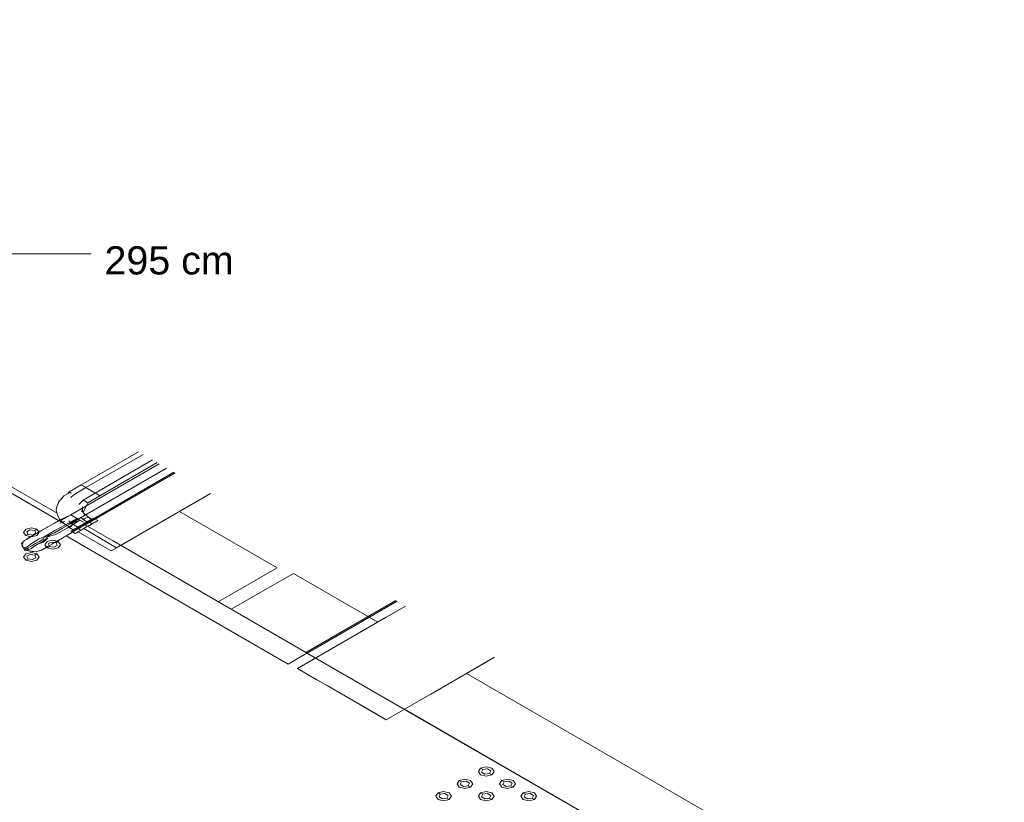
# Model space of a CAD drawing. Header units: millimetres. Extents: x 2 to 902, y -447 to 199.
# Tile 123 of 256: x 51.92 to 59.6, y 39.52 to 45.62. Entities that reach past the tile are written whole.
import ezdxf

# ---------------------------------------------------------------- set-up
doc = ezdxf.new("R2010")
doc.units = ezdxf.units.MM
doc.header["$MEASUREMENT"] = 0
doc.linetypes.add('NULL', pattern=[0])
for name, color, linetype, lineweight in [('Cotas', 1, 'Continuous', 0), ('IFC-Corrimão-Contorno', 36, 'Continuous', 5), ('IFC-Elemento construtivo genérico-Contorno', 253, 'Continuous', 5), ('IFC-Escada-Contorno', 32, 'Continuous', 5), ('IFC-Laje-Contorno', 134, 'Continuous', 5), ('IFC-Lance de escada-Contorno', 32, 'Continuous', 5), ('IFC-Parede padrão-Contorno', 44, 'Continuous', 5), ('IFC-Parede-Contorno', 42, 'Continuous', 5), ('IFC-Pilar-Contorno', 83, 'Continuous', 5), ('IFC-Viga-Contorno', 66, 'Continuous', 5), ('Textos', 7, 'Continuous', 9)]:
    doc.layers.add(name, color=color, linetype=linetype, lineweight=lineweight)
doc.styles.add('Arial', font='arial.ttf')

msp = doc.modelspace()

# ---------------------------------------------------------------- linework, layer by layer
at = {"layer": 'Cotas'}
msp.add_lwpolyline([(50.331, 43.1029), (51.5311, 43.7958), (52.4779, 43.7958)], dxfattribs=at)
at = {"layer": 'IFC-Corrimão-Contorno', "color": 7, "lineweight": 5}
for p, q in [((52.3201, 41.7586), (53.0107, 42.1573)), ((52.3773, 41.7256), (53.0679, 42.1243)), ((52.4344, 41.6926), (53.125, 42.0913)), ((52.16, 41.6763), (52.236, 41.7201)), ((52.236, 41.7201), (52.1919, 41.6939)), ((52.1919, 41.6939), (52.2388, 41.7183)), ((52.2341, 41.709), (52.3201, 41.7586)), ((52.236, 41.7201), (52.3201, 41.7586)), ((52.2388, 41.7183), (52.3201, 41.7586)), ((52.2724, 41.6781), (52.3671, 41.7315)), ((52.3916, 41.7173), (52.2974, 41.6573)), ((52.3671, 41.7315), (52.3155, 41.69)), ((52.3155, 41.69), (52.3773, 41.7256)), ((52.3155, 41.69), (52.3916, 41.7173)), ((52.3201, 41.7586), (52.3773, 41.7256)), ((52.3344, 41.7503), (52.3487, 41.7421)), ((52.3487, 41.7421), (52.3671, 41.7315)), ((52.3671, 41.7315), (52.3773, 41.7256)), ((52.3773, 41.7256), (52.4201, 41.7008)), ((52.3773, 41.7256), (52.3916, 41.7173)), ((52.3916, 41.7173), (52.4058, 41.7091)), ((52.1382, 41.6637), (52.0844, 41.6326)), ((52.16, 41.6763), (52.0864, 41.6337)), ((52.1956, 41.638), (52.1135, 41.5881)), ((52.1316, 41.5838), (52.2538, 41.6543)), ((52.1382, 41.6637), (52.1439, 41.667)), ((52.193, 41.6192), (52.2545, 41.6547)), ((52.1956, 41.638), (52.2724, 41.6781)), ((52.2006, 41.6069), (52.2974, 41.6573)), ((52.2342, 41.6946), (52.272, 41.7058)), ((52.2538, 41.6543), (52.2545, 41.6547)), ((52.2545, 41.6547), (52.3155, 41.69)), ((52.4344, 41.6926), (52.3322, 41.6294)), ((52.3482, 41.6479), (52.4344, 41.6926)), ((52.3905, 41.6578), (52.3678, 41.644)), ((52.4344, 41.6926), (52.3905, 41.6578)), ((51.9775, 41.5705), (51.9593, 41.5596)), ((51.9712, 41.5672), (51.9709, 41.5666)), ((51.9712, 41.5672), (51.9711, 41.5667)), ((51.9957, 41.5815), (51.9712, 41.5672)), ((52.0028, 41.5855), (51.9775, 41.5705)), ((51.9957, 41.5815), (52.0016, 41.5849)), ((52.0028, 41.5855), (52.038, 41.6058)), ((52.0599, 41.5653), (52.013, 41.5347)), ((52.038, 41.6058), (52.0864, 41.6337)), ((52.0643, 41.5682), (52.0599, 41.5653)), ((52.0844, 41.6326), (52.0611, 41.6191)), ((52.0643, 41.5682), (52.1135, 41.5881)), ((52.0748, 41.5509), (52.1032, 41.5674)), ((52.0966, 41.5492), (52.1393, 41.5734)), ((52.1135, 41.5881), (52.1032, 41.5674)), ((52.1032, 41.5674), (52.1393, 41.5734)), ((52.1393, 41.5734), (52.1047, 41.5449)), ((52.1135, 41.5881), (52.193, 41.6192)), ((52.1135, 41.5881), (52.1316, 41.5838)), ((52.1316, 41.5838), (52.2006, 41.6069)), ((52.1316, 41.5838), (52.1393, 41.5734)), ((52.2128, 41.5545), (52.2701, 41.5875)), ((52.2181, 41.5577), (52.2919, 41.6001)), ((52.2765, 41.5913), (52.2701, 41.5875)), ((51.9503, 41.5518), (51.9352, 41.5363)), ((51.9471, 41.547), (51.9352, 41.5363)), ((51.9352, 41.5363), (51.9399, 41.535)), ((51.9352, 41.5363), (51.9412, 41.5233)), ((51.9399, 41.535), (51.9473, 41.5297)), ((51.9412, 41.5233), (51.9402, 41.5143)), ((51.9402, 41.5143), (51.9487, 41.5055)), ((51.9412, 41.5233), (51.9447, 41.5141)), ((51.9447, 41.5141), (51.9519, 41.5014)), ((51.9593, 41.5596), (51.9471, 41.547)), ((51.9487, 41.5055), (51.955, 41.4937)), ((51.949, 41.5066), (51.9593, 41.4843)), ((51.9491, 41.5064), (51.9533, 41.4973)), ((51.9547, 41.5549), (51.9503, 41.5518)), ((51.9519, 41.5014), (51.9799, 41.5093)), ((51.9519, 41.5014), (51.9533, 41.4973)), ((51.9533, 41.4973), (51.9535, 41.4973)), ((51.9533, 41.4973), (51.9593, 41.4843)), ((51.9535, 41.4973), (51.9882, 41.501)), ((51.9593, 41.4843), (51.9882, 41.501)), ((51.9593, 41.4843), (51.9819, 41.4808)), ((51.9593, 41.4843), (51.9819, 41.4808)), ((51.9593, 41.4843), (51.982, 41.4808)), ((52.013, 41.5347), (51.9799, 41.5093)), ((51.982, 41.4847), (51.9818, 41.4803)), ((51.9882, 41.501), (51.982, 41.4847)), ((51.982, 41.4847), (52.0105, 41.4964)), ((51.9882, 41.501), (52.0171, 41.5176)), ((52.0615, 41.5293), (52.0105, 41.4964)), ((52.0171, 41.5176), (52.0459, 41.5343)), ((52.0459, 41.5343), (52.0748, 41.5509)), ((52.0615, 41.5293), (52.0966, 41.5492)), ((52.0615, 41.5293), (52.0994, 41.543)), ((52.0633, 41.4755), (52.0912, 41.4847)), ((52.068, 41.4773), (52.0898, 41.4843)), ((52.0898, 41.4843), (52.1087, 41.4948)), ((52.0912, 41.4847), (52.1179, 41.4997)), ((52.0994, 41.543), (52.1047, 41.5449)), ((52.1087, 41.4948), (52.1347, 41.5094)), ((52.1312, 41.5074), (52.1179, 41.4997)), ((52.1727, 41.5314), (52.1347, 41.5094)), ((52.2181, 41.5577), (52.1727, 41.5314)), ((52.1926, 41.5429), (52.2128, 41.5545)), ((51.9755, 41.4818), (52.0015, 41.4759)), ((51.9819, 41.4808), (51.9817, 41.4804)), ((51.9819, 41.4808), (51.9955, 41.4783)), ((51.9955, 41.4783), (52.0193, 41.4738)), ((52.0015, 41.4759), (52.0132, 41.4749)), ((52.0193, 41.4738), (52.0269, 41.4738)), ((52.0269, 41.4738), (52.0495, 41.4703)), ((52.0495, 41.4703), (52.068, 41.4773)), ((52.0495, 41.4703), (52.0633, 41.4755))]:
    msp.add_line(p, q, dxfattribs=at)
at = {"layer": 'IFC-Elemento construtivo genérico-Contorno', "color": 7, "lineweight": 5}
for p, q in [((51.9695, 41.6471), (51.9515, 41.6221)), ((51.9695, 41.6471), (51.9515, 41.6221)), ((51.9695, 41.6471), (52.0128, 41.6575)), ((51.9695, 41.6471), (52.0128, 41.6575)), ((51.9773, 41.6276), (52.0032, 41.6426)), ((51.9773, 41.6276), (52.0032, 41.6426)), ((52.0032, 41.6426), (52.0387, 41.6371)), ((52.0032, 41.6426), (52.0387, 41.6371)), ((52.0128, 41.6575), (52.0561, 41.6471)), ((52.0128, 41.6575), (52.0561, 41.6471)), ((52.0387, 41.6371), (52.0561, 41.6471)), ((52.0387, 41.6371), (52.0561, 41.6471)), ((52.0561, 41.6471), (52.0717, 41.6253)), ((52.0561, 41.6471), (52.074, 41.6221)), ((51.9515, 41.6221), (51.9695, 41.5971)), ((51.9515, 41.6221), (51.9695, 41.5971)), ((51.9695, 41.5971), (51.9868, 41.6071)), ((51.9695, 41.5971), (51.9868, 41.6071)), ((51.9695, 41.5971), (52.0072, 41.5881)), ((51.9695, 41.5971), (52.0128, 41.5867)), ((51.9773, 41.6276), (51.9868, 41.6071)), ((51.9773, 41.6276), (51.9868, 41.6071)), ((51.9868, 41.6071), (52.0223, 41.6016)), ((51.9868, 41.6071), (52.0223, 41.6016)), ((52.0128, 41.5867), (52.0561, 41.5971)), ((52.0223, 41.6016), (52.0482, 41.6166)), ((52.0223, 41.6016), (52.0482, 41.6166)), ((52.0387, 41.6371), (52.0482, 41.6166)), ((52.0387, 41.6371), (52.0482, 41.6166)), ((52.074, 41.6221), (52.0561, 41.5971)), ((52.1357, 41.5511), (52.179, 41.5615)), ((52.179, 41.5615), (52.2223, 41.5511)), ((52.1357, 41.5511), (52.1178, 41.5261)), ((52.1178, 41.5261), (52.1357, 41.5011)), ((52.1312, 41.5074), (52.1357, 41.5011)), ((52.1357, 41.5011), (52.1531, 41.5111)), ((52.1357, 41.5011), (52.1531, 41.5111)), ((52.1357, 41.5011), (52.179, 41.4907)), ((52.1357, 41.5011), (52.179, 41.4907)), ((52.1435, 41.5316), (52.1695, 41.5466)), ((52.1435, 41.5316), (52.1531, 41.5111)), ((52.1498, 41.5181), (52.1531, 41.5111)), ((52.1531, 41.5111), (52.1885, 41.5056)), ((52.1531, 41.5111), (52.1885, 41.5056)), ((52.1695, 41.5466), (52.205, 41.5411)), ((52.179, 41.4907), (52.2223, 41.5011)), ((52.179, 41.4907), (52.2223, 41.5011)), ((52.1885, 41.5056), (52.2145, 41.5206)), ((52.1885, 41.5056), (52.2145, 41.5206)), ((52.1928, 41.543), (52.205, 41.5411)), ((52.205, 41.5411), (52.2223, 41.5511)), ((52.205, 41.5411), (52.2223, 41.5511)), ((52.205, 41.5411), (52.2145, 41.5206)), ((52.205, 41.5411), (52.2145, 41.5206)), ((52.2114, 41.5537), (52.2223, 41.5511)), ((52.2223, 41.5511), (52.2403, 41.5261)), ((52.2223, 41.5511), (52.2403, 41.5261)), ((52.2403, 41.5261), (52.2223, 41.5011)), ((52.2403, 41.5261), (52.2223, 41.5011)), ((51.9695, 41.4551), (51.9515, 41.4301)), ((51.9695, 41.4551), (51.9515, 41.4301)), ((51.9515, 41.4301), (51.9695, 41.4051)), ((51.9515, 41.4301), (51.9695, 41.4051)), ((51.9695, 41.4551), (52.0128, 41.4655)), ((51.9695, 41.4551), (52.0128, 41.4655)), ((51.9695, 41.4051), (51.9868, 41.4151)), ((51.9695, 41.4051), (51.9868, 41.4151)), ((51.9773, 41.4356), (52.0033, 41.4506)), ((51.9773, 41.4356), (52.0033, 41.4506)), ((51.9773, 41.4356), (51.9868, 41.4151)), ((51.9773, 41.4356), (51.9868, 41.4151)), ((51.9868, 41.4151), (52.0223, 41.4096)), ((51.9868, 41.4151), (52.0223, 41.4096)), ((52.0033, 41.4506), (52.0387, 41.4451)), ((52.0033, 41.4506), (52.0387, 41.4451)), ((52.0128, 41.4655), (52.0561, 41.4551)), ((52.0128, 41.4655), (52.0561, 41.4551)), ((52.0223, 41.4096), (52.0483, 41.4246)), ((52.0223, 41.4096), (52.0483, 41.4246)), ((52.0387, 41.4451), (52.0561, 41.4551)), ((52.0387, 41.4451), (52.0561, 41.4551)), ((52.0387, 41.4451), (52.0483, 41.4246)), ((52.0387, 41.4451), (52.0483, 41.4246)), ((52.0561, 41.4551), (52.074, 41.4301)), ((52.0561, 41.4551), (52.074, 41.4301)), ((52.074, 41.4301), (52.0561, 41.4051)), ((52.074, 41.4301), (52.0561, 41.4051)), ((51.9695, 41.4051), (52.0128, 41.3947)), ((51.9695, 41.4051), (52.0128, 41.3947)), ((52.0128, 41.3947), (52.0561, 41.4051)), ((52.0128, 41.3947), (52.0561, 41.4051)), ((55.5178, 39.7817), (55.4999, 39.7567)), ((55.4999, 39.7567), (55.5178, 39.7317)), ((55.5178, 39.7817), (55.5611, 39.7921)), ((55.5178, 39.7817), (55.5351, 39.7717)), ((55.5178, 39.7317), (55.5611, 39.7214)), ((55.5351, 39.7717), (55.5256, 39.7512)), ((55.5256, 39.7512), (55.5516, 39.7362)), ((55.5351, 39.7717), (55.5706, 39.7772)), ((55.5516, 39.7362), (55.5871, 39.7417)), ((55.5611, 39.7921), (55.6044, 39.7817)), ((55.5611, 39.7214), (55.6044, 39.7317)), ((55.5706, 39.7772), (55.5966, 39.7622)), ((55.5966, 39.7622), (55.5871, 39.7417)), ((55.5871, 39.7417), (55.6044, 39.7317)), ((55.6044, 39.7817), (55.6223, 39.7567)), ((55.6223, 39.7567), (55.6044, 39.7317)), ((55.3515, 39.6857), (55.3336, 39.6607)), ((55.3336, 39.6607), (55.3515, 39.6357)), ((55.3515, 39.6857), (55.3948, 39.6961)), ((55.3515, 39.6857), (55.3688, 39.6757)), ((55.3688, 39.6757), (55.3593, 39.6552)), ((55.3593, 39.6552), (55.3853, 39.6402)), ((55.3688, 39.6757), (55.4044, 39.6812)), ((55.3853, 39.6402), (55.4208, 39.6457)), ((55.3948, 39.6961), (55.4381, 39.6857)), ((55.4044, 39.6812), (55.4303, 39.6662)), ((55.4303, 39.6662), (55.4208, 39.6457)), ((55.4208, 39.6457), (55.4381, 39.6357)), ((55.4381, 39.6857), (55.4561, 39.6607)), ((55.4561, 39.6607), (55.4381, 39.6357)), ((55.6841, 39.6857), (55.6662, 39.6607)), ((55.6662, 39.6607), (55.6841, 39.6357)), ((55.6841, 39.6857), (55.7274, 39.6961)), ((55.6841, 39.6857), (55.7014, 39.6757)), ((55.7014, 39.6757), (55.6919, 39.6552)), ((55.6919, 39.6552), (55.7179, 39.6402)), ((55.7014, 39.6757), (55.7369, 39.6812)), ((55.7179, 39.6402), (55.7534, 39.6457)), ((55.7274, 39.6961), (55.7707, 39.6857)), ((55.7369, 39.6812), (55.7629, 39.6662)), ((55.7629, 39.6662), (55.7534, 39.6457)), ((55.7534, 39.6457), (55.7707, 39.6357)), ((55.7707, 39.6857), (55.7886, 39.6607)), ((55.7886, 39.6607), (55.7707, 39.6357)), ((55.1853, 39.5897), (55.1673, 39.5647)), ((55.1673, 39.5647), (55.1853, 39.5397)), ((55.1853, 39.5897), (55.2286, 39.6001)), ((55.1853, 39.5897), (55.2026, 39.5797)), ((55.2026, 39.5797), (55.1931, 39.5592)), ((55.2026, 39.5797), (55.2381, 39.5852)), ((55.2286, 39.6001), (55.2719, 39.5897)), ((55.2381, 39.5852), (55.264, 39.5702)), ((55.264, 39.5702), (55.2545, 39.5497)), ((55.2719, 39.5897), (55.2898, 39.5647)), ((55.2898, 39.5647), (55.2719, 39.5397)), ((55.3515, 39.6357), (55.3948, 39.6254)), ((55.3948, 39.6254), (55.4381, 39.6357)), ((55.5178, 39.5897), (55.4999, 39.5647)), ((55.4999, 39.5647), (55.5178, 39.5397)), ((55.5178, 39.5897), (55.5611, 39.6001)), ((55.5178, 39.5897), (55.5351, 39.5797)), ((55.5351, 39.5797), (55.5256, 39.5592)), ((55.5351, 39.5797), (55.5706, 39.5852)), ((55.5611, 39.6001), (55.6044, 39.5897)), ((55.5706, 39.5852), (55.5966, 39.5702)), ((55.5966, 39.5702), (55.5871, 39.5497)), ((55.6044, 39.5897), (55.6224, 39.5647)), ((55.6224, 39.5647), (55.6044, 39.5397)), ((55.6841, 39.6357), (55.7274, 39.6254)), ((55.7274, 39.6254), (55.7707, 39.6357)), ((55.8504, 39.5897), (55.8324, 39.5647)), ((55.8324, 39.5647), (55.8504, 39.5397)), ((55.8504, 39.5897), (55.8937, 39.6001)), ((55.8504, 39.5897), (55.8677, 39.5797)), ((55.8677, 39.5797), (55.8582, 39.5592)), ((55.8677, 39.5797), (55.9032, 39.5852)), ((55.8937, 39.6001), (55.937, 39.5897)), ((55.9032, 39.5852), (55.9292, 39.5702)), ((55.9292, 39.5702), (55.9196, 39.5497)), ((55.937, 39.5897), (55.9549, 39.5647)), ((55.9549, 39.5647), (55.937, 39.5397)), ((55.1853, 39.5397), (55.2286, 39.5294)), ((55.1931, 39.5592), (55.2191, 39.5442)), ((55.2191, 39.5442), (55.2545, 39.5497)), ((55.2286, 39.5294), (55.2719, 39.5397)), ((55.2545, 39.5497), (55.2719, 39.5397)), ((55.5178, 39.5397), (55.5611, 39.5294)), ((55.5256, 39.5592), (55.5516, 39.5442)), ((55.5516, 39.5442), (55.5871, 39.5497)), ((55.5611, 39.5294), (55.6044, 39.5397)), ((55.5871, 39.5497), (55.6044, 39.5397)), ((55.8504, 39.5397), (55.8937, 39.5294)), ((55.8582, 39.5592), (55.8842, 39.5442)), ((55.8842, 39.5442), (55.9196, 39.5497)), ((55.8937, 39.5294), (55.937, 39.5397)), ((55.9196, 39.5497), (55.937, 39.5397))]:
    msp.add_line(p, q, dxfattribs=at)
at = {"layer": 'IFC-Escada-Contorno', "color": 7, "lineweight": 5}
for p, q in [((45.5014, 45.5961), (52.2967, 41.6728)), ((45.5447, 45.6211), (52.2127, 41.7714)), ((52.4019, 41.9922), (52.8492, 42.2505)), ((52.438, 41.9713), (52.8856, 42.2296)), ((52.5108, 41.9293), (52.9583, 42.1876)), ((52.5473, 41.9082), (52.9947, 42.1665)), ((52.3064, 41.9373), (52.4017, 41.9923)), ((52.3428, 41.9163), (52.438, 41.9713)), ((52.4017, 41.9923), (52.438, 41.9713)), ((52.4108, 41.9871), (52.4199, 41.9818)), ((52.4109, 41.987), (52.4199, 41.9818)), ((52.4199, 41.9818), (52.438, 41.9713)), ((52.429, 41.9766), (52.438, 41.9713)), ((52.438, 41.9713), (52.5108, 41.9293)), ((52.2342, 41.8707), (52.2151, 41.8309)), ((52.2668, 41.9063), (52.2342, 41.8707)), ((52.2579, 41.8979), (52.2473, 41.8851)), ((52.2604, 41.8994), (52.2579, 41.8979)), ((52.2668, 41.9063), (52.3138, 41.9331)), ((52.3064, 41.9373), (52.2962, 41.9231)), ((52.3138, 41.9331), (52.3246, 41.9268)), ((52.3152, 41.9322), (52.3246, 41.9268)), ((52.3152, 41.9322), (52.324, 41.9272)), ((52.3428, 41.9163), (52.3196, 41.893)), ((52.324, 41.9272), (52.3246, 41.9268)), ((52.4155, 41.8743), (52.3832, 41.8389)), ((52.4155, 41.8743), (52.5108, 41.9293)), ((52.4155, 41.8743), (52.4264, 41.8681)), ((52.4155, 41.8743), (52.4249, 41.8689)), ((52.4264, 41.8681), (52.4372, 41.8618)), ((52.4264, 41.8681), (52.4343, 41.8635)), ((52.4519, 41.8533), (52.5472, 41.9083)), ((52.5108, 41.9293), (52.529, 41.9188)), ((52.5108, 41.9293), (52.5199, 41.9241)), ((52.5108, 41.9293), (52.5472, 41.9083)), ((52.5199, 41.9241), (52.5286, 41.9191)), ((52.5286, 41.9191), (52.5381, 41.9136)), ((52.5381, 41.9136), (52.5473, 41.9082)), ((52.5472, 41.9083), (52.5473, 41.9082)), ((52.6776, 41.5029), (53.4109, 41.9263)), ((52.2151, 41.8309), (52.2067, 41.7983)), ((52.2127, 41.8283), (52.2067, 41.7983)), ((52.2067, 41.7983), (52.2094, 41.783)), ((52.2242, 41.8572), (52.2127, 41.8283)), ((52.2324, 41.8671), (52.2242, 41.8572)), ((52.4115, 41.8224), (52.4074, 41.7815)), ((52.4126, 41.8123), (52.4119, 41.787)), ((52.4345, 41.8158), (52.417, 41.7782)), ((52.4519, 41.8533), (52.4345, 41.8158)), ((52.4372, 41.8618), (52.4446, 41.8576)), ((52.4372, 41.8618), (52.4519, 41.8533)), ((52.4372, 41.8618), (52.4431, 41.8584)), ((52.4431, 41.8584), (52.4446, 41.8576)), ((52.2094, 41.783), (52.2181, 41.7522)), ((52.2181, 41.7522), (52.235, 41.7222)), ((52.235, 41.7222), (52.2669, 41.6903)), ((52.3958, 41.7397), (52.4155, 41.7223)), ((52.4119, 41.787), (52.4265, 41.7622)), ((52.4155, 41.7223), (52.4466, 41.7044)), ((52.4171, 41.7782), (52.4519, 41.7433)), ((52.421, 41.7255), (52.4264, 41.7286)), ((52.421, 41.7255), (52.4246, 41.7276)), ((52.4264, 41.7286), (52.4372, 41.7348)), ((52.4264, 41.7286), (52.4337, 41.7328)), ((52.4445, 41.7391), (52.4519, 41.7433)), ((52.4445, 41.7391), (52.4453, 41.7395)), ((52.4519, 41.7433), (52.483, 41.7254)), ((52.4542, 41.7088), (52.4762, 41.7215)), ((52.4542, 41.7088), (52.4652, 41.7151)), ((52.4652, 41.7151), (52.4762, 41.7215)), ((52.4762, 41.7215), (52.4872, 41.7278)), ((52.4872, 41.7278), (52.4982, 41.7342)), ((52.4982, 41.7342), (52.5312, 41.7151)), ((52.5202, 41.7088), (52.5312, 41.7151)), ((52.5228, 41.7102), (52.5312, 41.7151)), ((52.2669, 41.6903), (52.3138, 41.6636)), ((52.2961, 41.6736), (52.3064, 41.6593)), ((52.3038, 41.7132), (52.3428, 41.6803)), ((52.3054, 41.6929), (52.3428, 41.6803)), ((52.3064, 41.6593), (52.3375, 41.6414)), ((52.3133, 41.6633), (52.3246, 41.6698)), ((52.3155, 41.6646), (52.3246, 41.6698)), ((52.3223, 41.6326), (52.3307, 41.6375)), ((52.3307, 41.6375), (52.3392, 41.6424)), ((52.3392, 41.6424), (52.3527, 41.6502)), ((52.3428, 41.6803), (52.3739, 41.6624)), ((52.3527, 41.6502), (52.3663, 41.658)), ((52.3663, 41.658), (52.3882, 41.6707)), ((52.3663, 41.658), (52.3992, 41.6389)), ((52.3705, 41.6223), (52.4069, 41.6433)), ((52.3771, 41.6261), (52.4069, 41.6433)), ((52.3836, 41.6299), (52.4069, 41.6433)), ((52.3882, 41.6707), (52.4102, 41.6834)), ((52.3883, 41.6326), (52.3992, 41.6389)), ((52.3992, 41.6389), (52.4212, 41.6516)), ((52.4069, 41.6433), (52.4251, 41.6538)), ((52.4102, 41.6834), (52.4322, 41.6961)), ((52.4207, 41.6513), (52.6776, 41.5029)), ((52.4212, 41.6516), (52.4432, 41.6643)), ((52.4251, 41.6538), (52.4796, 41.6853)), ((52.4322, 41.6961), (52.4542, 41.7088)), ((52.4432, 41.6643), (52.4652, 41.677)), ((52.4542, 41.7088), (52.4872, 41.6897)), ((52.4652, 41.677), (52.4872, 41.6897)), ((52.4796, 41.6853), (52.516, 41.7063)), ((52.4796, 41.6853), (52.4887, 41.6906)), ((52.4872, 41.6897), (52.4982, 41.6961)), ((52.4887, 41.6906), (52.5069, 41.7011)), ((52.4982, 41.6961), (52.5092, 41.7024)), ((52.5092, 41.7024), (52.5228, 41.7102)), ((52.3223, 41.6326), (52.3553, 41.6135)), ((52.3553, 41.6135), (52.3662, 41.6199)), ((52.3637, 41.6184), (52.3773, 41.6263)), ((52.3662, 41.6199), (52.3772, 41.6262)), ((52.3772, 41.6262), (52.3883, 41.6326)), ((52.3773, 41.6263), (52.6343, 41.4779)), ((52.6343, 41.4779), (52.6776, 41.5029))]:
    msp.add_line(p, q, dxfattribs=at)
at = {"layer": 'IFC-Laje-Contorno', "color": 7, "lineweight": 5}
for p, q in [((53.1684, 41.7863), (53.9306, 41.3462)), ((53.4709, 41.0808), (53.9306, 41.3462)), ((53.4709, 41.0808), (53.5721, 41.0224))]:
    msp.add_line(p, q, dxfattribs=at)
at = {"layer": 'IFC-Lance de escada-Contorno', "color": 7, "lineweight": 5}
msp.add_line((45.5014, 45.5961), (52.2254, 41.714), dxfattribs=at)
at = {"layer": 'IFC-Parede padrão-Contorno', "color": 7, "lineweight": 5}
for q in [(54.8574, 41.0911), (65.7973, 33.9641)]:
    msp.add_line((54.1552, 40.6857), q, dxfattribs=at)
at = {"layer": 'IFC-Parede-Contorno', "color": 7, "lineweight": 5}
for p, q in [((52.4317, 41.6808), (53.1339, 42.0862)), ((52.2832, 41.5951), (52.4125, 41.6697)), ((52.4125, 41.6697), (52.4317, 41.6808)), ((52.4317, 41.6808), (53.9508, 40.8037)), ((52.2832, 41.5951), (52.5066, 41.4661)), ((52.6446, 41.5579), (54.1637, 40.6808)), ((52.5066, 41.4661), (54.0153, 40.5951)), ((54.1637, 40.6808), (54.8659, 41.0862)), ((54.0153, 40.5951), (54.1446, 40.6697)), ((54.1446, 40.6697), (54.1637, 40.6808))]:
    msp.add_line(p, q, dxfattribs=at)
at = {"layer": 'IFC-Pilar-Contorno', "color": 7, "lineweight": 5}
for p, q in [((54.4354, 40.7608), (54.9325, 41.0478)), ((54.7813, 40.9605), (54.9325, 41.0478)), ((54.0887, 40.5607), (54.7813, 40.9605)), ((54.2146, 40.6333), (54.4354, 40.7608)), ((55.1282, 40.3608), (55.6253, 40.6478)), ((55.6, 40.6332), (55.6253, 40.6478)), ((54.0887, 40.5607), (54.2146, 40.6333)), ((55.4742, 40.5605), (55.6, 40.6332)), ((54.0887, 40.5607), (54.2359, 40.4757)), ((54.0887, 40.5607), (54.5505, 40.2941)), ((54.7816, 40.1607), (55.4742, 40.5605)), ((54.2359, 40.4757), (54.3198, 40.4272)), ((54.3198, 40.4272), (54.7816, 40.1607)), ((55.0024, 40.2881), (55.1282, 40.3608)), ((54.5505, 40.2941), (54.6977, 40.2091)), ((54.7816, 40.1607), (55.0024, 40.2881)), ((54.6977, 40.2091), (54.7816, 40.1607))]:
    msp.add_line(p, q, dxfattribs=at)
at = {"layer": 'IFC-Viga-Contorno', "color": 7, "lineweight": 5}
for p, q in [((53.5721, 41.0224), (54.0571, 41.3024)), ((54.0571, 41.3024), (54.7153, 40.9224)), ((53.5721, 41.0224), (54.2303, 40.6424)), ((55.4081, 40.5224), (66.1814, 34.3024)), ((54.9231, 40.2424), (65.6965, 34.0224))]:
    msp.add_line(p, q, dxfattribs=at)

# ---------------------------------------------------------------- texts
at = {"layer": 'Textos', "linetype": 'NULL', "insert": (52.5832, 43.6308), "char_height": 0.22, "width": 2.015549, "attachment_point": 7, "line_spacing_factor": 0.6, "style": 'Arial'}
msp.add_mtext('295 cm', dxfattribs=at)

doc.saveas('drawing.dxf')
